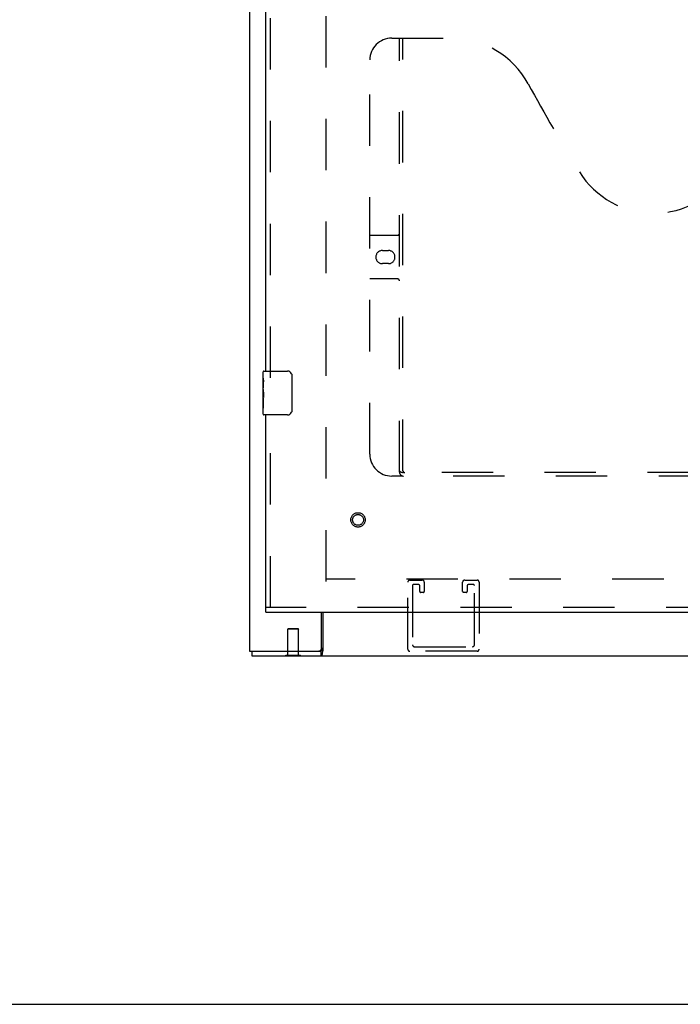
# Model space of a CAD drawing. Header units: inches. Extents: x 0 to 213, y 0 to 138.
# Tile 11 of 38: x 53 to 68, y 0 to 22. Entities that reach past the tile are written whole.
import ezdxf

# ---------------------------------------------------------------- set-up
doc = ezdxf.new("R2010")
doc.units = ezdxf.units.IN
doc.header["$LTSCALE"] = 11.736377
doc.header["$MEASUREMENT"] = 0
doc.linetypes.add('HIDDEN', pattern=[0.2, 0.1, -0.1])
doc.layers.get('0').update_dxf_attribs({"linetype": 'CONTINUOUS'})
doc.layers.add('DEFAULT_2', color=8, linetype='HIDDEN')
doc.layers.add('MASTER_DOOR_ASSEMBLY', color=7, linetype='CONTINUOUS')

msp = doc.modelspace()

# ---------------------------------------------------------------- linework, layer by layer
at = {"color": 3, "linetype": 'Continuous'}
for p, q in [((58.588, 86.593), (58.588, 8.061)), ((60.234, 8.121), (60.234, 8.957)), ((60.265, 8.957), (60.265, 8.082)), ((58.588, 8.061), (60.174, 8.061)), ((58.64, 7.957), (97.906, 7.957))]:
    msp.add_line(p, q, dxfattribs=at)
at = {"color": 7, "linetype": 'Continuous'}
for p, q in [((58.64, 8.061), (58.64, 7.957)), ((59.419, 7.953), (59.419, 7.957)), ((59.419, 7.953), (59.756, 7.953)), ((59.756, 7.953), (59.756, 7.957)), ((60.215, 8.061), (60.174, 8.061)), ((60.215, 8.061), (60.215, 7.957)), ((0, 0), (213.389, 0))]:
    msp.add_line(p, q, dxfattribs=at)
for points in [[(60.265, 8.133), (60.262, 8.132), (60.26, 8.131), (60.258, 8.129), (60.256, 8.128), (60.254, 8.126), (60.252, 8.124), (60.251, 8.122), (60.249, 8.12), (60.247, 8.117), (60.246, 8.115), (60.244, 8.111), (60.242, 8.108), (60.241, 8.105), (60.24, 8.102), (60.238, 8.099), (60.237, 8.096), (60.236, 8.092), (60.234, 8.086)], [(60.234, 8.086), (60.232, 8.082), (60.231, 8.079), (60.23, 8.076), (60.229, 8.073), (60.227, 8.07), (60.226, 8.068), (60.224, 8.066), (60.223, 8.064), (60.221, 8.063), (60.219, 8.062), (60.218, 8.062), (60.216, 8.061), (60.215, 8.061)]]:
    msp.add_lwpolyline(points, dxfattribs=at)
at = {"color": 3, "linetype": 'Continuous'}
for points in [[(60.252, 8.026), (60.251, 8.02), (60.25, 8.015), (60.25, 8.009), (60.249, 8.004), (60.248, 7.999), (60.247, 7.995), (60.245, 7.99), (60.244, 7.986), (60.243, 7.983), (60.242, 7.979), (60.24, 7.975), (60.238, 7.972), (60.236, 7.969), (60.235, 7.967), (60.233, 7.965), (60.231, 7.963), (60.229, 7.962), (60.227, 7.96), (60.225, 7.959), (60.223, 7.958), (60.22, 7.958), (60.218, 7.957), (60.215, 7.957)], [(60.265, 8.082), (60.263, 8.078), (60.262, 8.074), (60.26, 8.07), (60.259, 8.065), (60.258, 8.06), (60.257, 8.055), (60.256, 8.049), (60.255, 8.043), (60.254, 8.037), (60.252, 8.026)]]:
    msp.add_lwpolyline(points, dxfattribs=at)
msp.add_arc((60.174, 8.121), 0.06, 270, 360, dxfattribs=at)
at = {"layer": 'DEFAULT_2', "color": 8, "linetype": 'HIDDEN'}
for p, q in [((60.338, 9.655), (60.338, 84.999)), ((96.208, 9.707), (60.338, 9.707)), ((62.25, 9.686), (62.533, 9.686)), ((63.5, 9.686), (63.783, 9.686)), ((62.204, 8.107), (62.204, 9.64)), ((62.308, 9.559), (62.308, 8.211)), ((62.452, 9.582), (62.331, 9.582)), ((62.475, 9.428), (62.475, 9.559)), ((62.579, 9.64), (62.579, 9.428)), ((63.454, 9.428), (63.454, 9.64)), ((63.558, 9.559), (63.558, 9.428)), ((63.702, 9.582), (63.581, 9.582)), ((63.725, 8.211), (63.725, 9.559)), ((63.829, 9.64), (63.829, 8.107)), ((62.556, 9.405), (62.498, 9.405)), ((63.535, 9.405), (63.477, 9.405)), ((59.474, 8.578), (59.464, 8.568)), ((59.712, 8.568), (59.464, 8.568)), ((59.464, 7.971), (59.464, 8.568)), ((59.474, 8.578), (59.702, 8.578)), ((59.702, 8.578), (59.712, 8.568)), ((59.712, 7.971), (59.712, 8.568)), ((62.354, 8.165), (63.679, 8.165)), ((59.419, 7.971), (59.756, 7.971)), ((59.419, 7.957), (59.419, 7.971)), ((59.756, 7.957), (59.756, 7.971)), ((63.783, 8.061), (62.25, 8.061))]:
    msp.add_line(p, q, dxfattribs=at)
for centre, radius, start, end in [((62.25, 9.64), 0.046, 90, 180), ((62.533, 9.64), 0.046, 0, 90), ((63.5, 9.64), 0.046, 90, 180), ((63.783, 9.64), 0.046, 0, 90), ((62.331, 9.559), 0.023, 90, 180), ((62.452, 9.559), 0.023, 0, 90), ((63.581, 9.559), 0.023, 90, 180), ((63.702, 9.559), 0.023, 0, 90), ((62.498, 9.428), 0.023, 180, 270), ((62.556, 9.428), 0.023, 270, 360), ((63.477, 9.428), 0.023, 180, 270), ((63.535, 9.428), 0.023, 270, 360), ((62.25, 8.107), 0.046, 180, 270), ((62.354, 8.211), 0.046, 180, 270), ((63.679, 8.211), 0.046, 270, 360), ((63.783, 8.107), 0.046, 270, 360)]:
    msp.add_arc(centre, radius, start, end, dxfattribs=at)
at = {"layer": 'MASTER_DOOR_ASSEMBLY', "color": 8, "linetype": 'HIDDEN'}
for p, q in [((59.067, 14.302), (59.067, 35.859)), ((61.837, 22.061), (63.192, 22.061)), ((62.012, 12.151), (62.012, 22.061)), ((62.092, 12.181), (62.092, 22.061)), ((61.337, 12.561), (61.337, 21.561)), ((61.337, 17.561), (61.972, 17.561)), ((61.623, 17.211), (61.76, 17.211)), ((61.76, 16.911), (61.623, 16.911)), ((61.972, 16.561), (61.337, 16.561)), ((59.067, 9.061), (59.067, 13.612)), ((73.538, 12.141), (62.096, 12.141)), ((73.797, 12.061), (61.837, 12.061)), ((90.395, 9.061), (58.963, 9.061))]:
    msp.add_line(p, q, dxfattribs=at)
at = {"layer": 'MASTER_DOOR_ASSEMBLY', "color": 3, "linetype": 'Continuous'}
for p, q in [((58.963, 14.457), (58.963, 35.704)), ((58.963, 9.061), (58.963, 13.457)), ((58.963, 8.957), (90.395, 8.957))]:
    msp.add_line(p, q, dxfattribs=at)
at = {"layer": 'MASTER_DOOR_ASSEMBLY', "color": 7, "linetype": 'Continuous'}
for p, q in [((58.903, 14.297), (58.903, 14.442)), ((58.918, 14.457), (59.458, 14.457)), ((58.903, 14.039), (58.903, 14.296)), ((58.908, 14.24), (58.903, 14.24)), ((58.91, 14.072), (58.91, 14.209)), ((59.558, 14.357), (59.558, 13.557)), ((58.903, 14.072), (58.91, 14.072)), ((58.903, 13.472), (58.903, 14.036)), ((58.904, 14.01), (58.903, 14.01)), ((58.904, 14.012), (58.906, 13.99)), ((58.903, 13.878), (58.909, 13.878)), ((58.903, 13.842), (58.91, 13.842)), ((58.903, 13.779), (58.91, 13.779)), ((58.91, 13.611), (58.91, 13.842)), ((58.903, 13.611), (58.91, 13.611)), ((59.458, 13.457), (58.918, 13.457)), ((58.963, 8.957), (58.963, 9.061))]:
    msp.add_line(p, q, dxfattribs=at)
for points in [[(59.551, 14.393), (59.553, 14.388), (59.555, 14.382), (59.556, 14.376), (59.557, 14.37), (59.557, 14.364), (59.558, 14.357)], [(58.903, 14.297), (58.903, 14.293), (58.903, 14.288), (58.904, 14.283), (58.905, 14.27)], [(58.905, 14.27), (58.906, 14.262), (58.907, 14.254), (58.908, 14.245)], [(58.908, 14.245), (58.909, 14.236), (58.909, 14.227), (58.91, 14.218), (58.91, 14.209)], [(58.903, 14.039), (58.903, 14.031), (58.903, 14.022), (58.904, 14.012)], [(58.906, 13.99), (58.907, 13.978), (58.908, 13.966), (58.909, 13.953), (58.909, 13.941), (58.91, 13.928), (58.91, 13.915), (58.91, 13.902), (58.909, 13.89), (58.909, 13.877), (58.908, 13.865), (58.907, 13.853)], [(59.558, 13.557), (59.557, 13.551), (59.557, 13.545), (59.556, 13.539), (59.555, 13.533), (59.553, 13.527), (59.551, 13.521)]]:
    msp.add_lwpolyline(points, dxfattribs=at)
at = {"layer": 'MASTER_DOOR_ASSEMBLY', "color": 8, "linetype": 'HIDDEN'}
msp.add_lwpolyline([(62.002, 12.181), (62.018, 12.17), (62.034, 12.161), (62.05, 12.153), (62.065, 12.147), (62.081, 12.143), (62.096, 12.141)], dxfattribs=at)
for radius in [0.164, 0.124]:
    msp.add_circle((61.067, 11.061), radius, dxfattribs=at)
for centre, radius, start, end in [((61.837, 21.561), 0.5, 90, 180), ((63.192, 20.061), 2, 28.4813, 90), ((99.5, 39.76), 39.307, 208.4813, 211.8705), ((67.817, 20.061), 2, 211.8705, 328.1295), ((61.972, 17.601), 0.04, 270, 360), ((61.623, 17.061), 0.15, 90, 270), ((61.76, 17.061), 0.15, 270, 90), ((61.972, 16.521), 0.04, 0, 90), ((61.837, 12.561), 0.5, 180, 270), ((62.102, 12.151), 0.09, 180, 270), ((62.132, 12.181), 0.04, 180, 270)]:
    msp.add_arc(centre, radius, start, end, dxfattribs=at)
at = {"layer": 'MASTER_DOOR_ASSEMBLY', "color": 7, "linetype": 'Continuous'}
for centre, radius, start, end in [((58.918, 14.442), 0.015, 90, 180), ((59.458, 14.357), 0.1, 21.1999, 90), ((59.458, 13.557), 0.1, 270, 338.7946), ((58.918, 13.472), 0.015, 180, 270)]:
    msp.add_arc(centre, radius, start, end, dxfattribs=at)
msp.add_ellipse((59.166, 13.873), major_axis=(0.263, 0), ratio=0.432808, start_param=-3.141593, end_param=-2.961605, dxfattribs=at)

doc.saveas('drawing.dxf')
